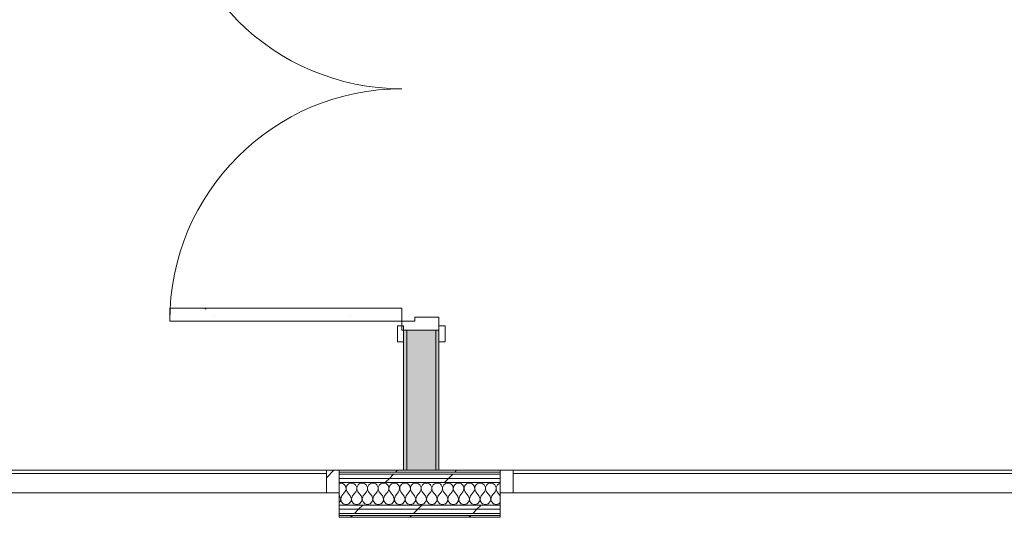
# Model space of a CAD drawing. Header units: millimetres. Extents: x -30280 to 22128, y -17757 to 4746.
# Tile 46 of 171: x -20065 to -17004, y 1555 to 3102. Entities that reach past the tile are written whole.
import ezdxf

# ---------------------------------------------------------------- set-up
doc = ezdxf.new("R2010")
doc.units = ezdxf.units.MM
doc.header["$MEASUREMENT"] = 0
doc.linetypes.add('Wipeout_Contour', pattern=[1000, 0, -1000])
for name, color, linetype in [('12_FAÇ_Façana', 7, 'Continuous'), ('Nuevo_08_E_Envans secs', 7, 'Continuous'), ('Puertas Archicad', 7, 'Continuous')]:
    doc.layers.add(name, color=color, linetype=linetype)
for name, color, linetype, lineweight, true_color in [('12_FAÇ_Façana_Pluma_Nº__102', 7, 'Continuous', 5, 0xcccccc), ('12_FAÇ_Façana_Pluma_Nº__176', 7, 'Continuous', 15, 0x93a0c6), ('Nuevo_08_E_Envans secs_Pluma_Nº__102', 7, 'Continuous', 5, 0xcccccc), ('Nuevo_08_E_Envans secs_Pluma_Nº__171', 171, 'Continuous', 13, 0xaaaaff), ('Nuevo_08_E_Envans secs_Pluma_Nº__177', 7, 'Continuous', 15, 0xf7e046), ('Nuevo_Ventanas Archicad_Pluma_Nº__103', 7, 'Continuous', 5, 0xa4a4a6), ('Puertas Archicad_Pluma_Nº__23', 7, 'Continuous', 5, 0xa4a4a6), ('Puertas Archicad_Pluma_Nº__3', 7, 'Continuous', 5, 0xa4a4a4)]:
    doc.layers.add(name, color=color, linetype=linetype, lineweight=lineweight, true_color=true_color)
for name, color, linetype, lineweight in [('12_FAÇ_Façana_Pluma_Nº__7', 7, 'Continuous', 5), ('Nuevo_08_E_Envans secs_Pluma_Nº__1', 7, 'Continuous', 5), ('Nuevo_Ventanas Archicad_Pluma_Nº__1', 7, 'Continuous', 5), ('Puertas Archicad_Pluma_Nº__7', 7, 'Continuous', 5)]:
    doc.layers.add(name, color=color, linetype=linetype, lineweight=lineweight)
pattern_1 = [(45, (0, 0), (-159.1, 159.1), []), (45, (-53.03, 53.03), (-159.1, 159.1), [])]
pattern_2 = [(0, (0, 0), (0, 779.4), [48.75, -401.25]), (0, (225, 389.7), (0, 779.4), [48.75, -401.25]), (60, (0, 0), (-675, 389.7), [48.75, -401.25]), (60, (450, 0), (-675, 389.7), [48.75, -401.25]), (120, (48.75, 0), (675, 389.7), [48.75, -401.25]), (120, (498.75, 0), (675, 389.7), [48.75, -401.25]), (0, (0, 75), (0, 150), [0, -150, 0, -225]), (45, (75, 75), (-106.066, 106.066), [0, -112.5, 0, -187.5])]
pattern_3 = [(45, (0, 0), (-183.8478, 183.8478), [195, -65]), (45, (7e-14, 183.85), (-183.8478, 183.8478), [195, -65])]

# ---------------------------------------------------------------- blocks, each defined once
blk = doc.blocks.new('Ventana Escaparate 27_7')
at = {"layer": 'Nuevo_Ventanas Archicad_Pluma_Nº__103', "linetype": 'Continuous', "lineweight": 5, "true_color": 0xa4a4a6}
h = blk.add_hatch(dxfattribs=at)
h.set_pattern_fill('Acero_0001', color=253, style=0, pattern_type=2)
h.set_pattern_definition(pattern_1)
h.paths.add_polyline_path([(-1026.5, 0), (-1026.5, -70), (-986.5, -70), (-986.5, 0)])
h = blk.add_hatch(dxfattribs=at)
h.set_pattern_fill('Acero_0001', color=253, style=0, pattern_type=2)
h.set_pattern_definition(pattern_1)
h.paths.add_polyline_path([(986.5, 0), (986.5, -70), (1026.5, -70), (1026.5, 0)])
at = {"layer": 'Nuevo_Ventanas Archicad_Pluma_Nº__1', "color": 7, "linetype": 'Continuous', "lineweight": 5}
for p, q in [((-1026.5, 0), (1026.5, 0)), ((-1026.5, 0), (1026.5, 0)), ((-1026.5, 0), (-1026.5, -70)), ((-986.5, 0), (-1026.5, 0)), ((-1026.5, -5), (-1026.5, 0)), ((-1026.5, -5), (-1026.5, 0)), ((-986.5, -70), (-986.5, 0)), ((986.5, 0), (986.5, -70)), ((1026.5, 0), (986.5, 0)), ((1026.5, -70), (1026.5, 0)), ((1026.5, -5), (1026.5, 0)), ((1026.5, -5), (1026.5, 0)), ((-1026.5, -65), (-1026.5, -5)), ((-1026.5, -65), (-1026.5, -5)), ((-986.5, -10), (986.5, -10)), ((1026.5, -65), (1026.5, -5)), ((1026.5, -65), (1026.5, -5)), ((-1026.5, -70), (-1026.5, -65)), ((-1026.5, -70), (-1026.5, -65)), ((-1026.5, -70), (1026.5, -70)), ((-1026.5, -70), (1026.5, -70)), ((-1026.5, -70), (-986.5, -70)), ((986.5, -70), (1026.5, -70)), ((1026.5, -70), (1026.5, -65)), ((1026.5, -70), (1026.5, -65))]:
    blk.add_line(p, q, dxfattribs=at)
blk = doc.blocks.new('Muro_136_1', base_point=(-19071.1, 1700.9))
at = {"layer": 'Nuevo_08_E_Envans secs_Pluma_Nº__1', "color": 7, "linetype": 'Continuous', "lineweight": 5}
for p, q in [((-19071.1, 1695.9), (-19071.1, 1700.9)), ((-19071.1, 1635.9), (-19071.1, 1695.9)), ((-19071.1, 1630.9), (-19071.1, 1635.9))]:
    blk.add_line(p, q, dxfattribs=at)
at = {"layer": 'Nuevo_Ventanas Archicad_Pluma_Nº__1', "color": 7, "linetype": 'Continuous', "lineweight": 5, "zscale": 1000}
blk.add_blockref('Ventana Escaparate 27_7', (-20097.6, 1700.9), dxfattribs=at)
blk = doc.blocks.new('Puerta Doble 27_2')
at = {"layer": 'Puertas Archicad', "linetype": 'Continuous', "lineweight": 0, "true_color": 0xffffff}
h = blk.add_hatch(dxfattribs=at)
h.set_pattern_fill('Hormigón_en_Masa_0001', style=0, pattern_type=2)
h.set_pattern_definition(pattern_2)
h.paths.add_polyline_path([(-722, 722), (-722, 0), (-682, 0), (-682, 722)])
h = blk.add_hatch(dxfattribs=at)
h.set_pattern_fill('Hormigón_en_Masa_0001', style=0, pattern_type=2)
h.set_pattern_definition(pattern_2)
h.paths.add_polyline_path([(722, 722), (682, 722), (682, 0), (722, 0)])
h = blk.add_hatch(dxfattribs=at)
h.set_pattern_fill('Hormigón_en_Masa_0001', style=0, pattern_type=2)
h.set_pattern_definition(pattern_2)
h.paths.add_polyline_path([(-737, 14), (-787, 14), (-787, -5), (-737, -5)])
h = blk.add_hatch(dxfattribs=at)
h.set_pattern_fill('Hormigón_en_Masa_0001', style=0, pattern_type=2)
h.set_pattern_definition(pattern_2)
h.paths.add_polyline_path([(737, -5), (787, -5), (787, 14), (737, 14)])
h = blk.add_hatch(dxfattribs=at)
h.set_pattern_fill('Hormigón_en_Masa_0001', style=0, pattern_type=2)
h.set_pattern_definition(pattern_2)
h.paths.add_polyline_path([(-737, -115), (-787, -115), (-787, -134), (-737, -134)])
h = blk.add_hatch(dxfattribs=at)
h.set_pattern_fill('Hormigón_en_Masa_0001', style=0, pattern_type=2)
h.set_pattern_definition(pattern_2)
h.paths.add_polyline_path([(737, -134), (787, -134), (787, -115), (737, -115)])
at = {"layer": 'Puertas Archicad_Pluma_Nº__23', "color": 253, "linetype": 'Continuous', "lineweight": 5, "true_color": 0xa4a4a6}
for p, q in [((-722, 0), (-750, 0)), ((-750, 0), (-750, -115)), ((-722, -40), (-722, 0)), ((750, 0), (722, 0)), ((722, 0), (722, -40)), ((750, -115), (750, 0)), ((-710, -40), (-722, -40)), ((-710, -115), (-710, -40)), ((722, -40), (710, -40)), ((710, -40), (710, -115)), ((-750, -115), (-710, -115)), ((710, -115), (750, -115))]:
    blk.add_line(p, q, dxfattribs=at)
at = {"layer": 'Puertas Archicad_Pluma_Nº__3', "color": 253, "linetype": 'Continuous', "lineweight": 5, "true_color": 0xa4a4a4}
for p, q in [((-722, 722), (-722, 0)), ((-682, 722), (-722, 722)), ((-682, 0), (-682, 722)), ((682, 0), (682, 722)), ((682, 722), (722, 722)), ((722, 722), (722, 0)), ((-737, 14), (-787, 14)), ((-787, 14), (-787, -5)), ((-737, -5), (-737, 14)), ((-722, 0), (-682, 0)), ((722, 0), (682, 0)), ((787, 14), (737, 14)), ((737, 14), (737, -5)), ((787, -5), (787, 14)), ((-787, -5), (-737, -5)), ((737, -5), (787, -5)), ((-737, -115), (-787, -115)), ((-787, -115), (-787, -134)), ((-737, -134), (-737, -115)), ((787, -115), (737, -115)), ((737, -115), (737, -134)), ((787, -134), (787, -115)), ((-787, -134), (-737, -134)), ((737, -134), (787, -134))]:
    blk.add_line(p, q, dxfattribs=at)
for centre, start, end in [((-722, 0), 0, 90), ((722, 0), 90, 180)]:
    blk.add_arc(centre, 722, start, end, dxfattribs=at)
at = {"layer": 'Puertas Archicad_Pluma_Nº__7', "color": 7, "linetype": 'Continuous', "lineweight": 5}
for p, q in [((-750, -5), (-787, -5)), ((-750, -5), (-787, -5)), ((-750, -15), (-750, -5)), ((-750, -15), (-750, -5)), ((-750, -105), (-750, -15)), ((-750, -105), (-750, -15)), ((750, -15), (750, -5)), ((750, -15), (750, -5)), ((750, -5), (787, -5)), ((750, -5), (787, -5)), ((750, -105), (750, -15)), ((750, -105), (750, -15)), ((-750, -115), (-787, -115)), ((-750, -115), (-787, -115)), ((-750, -115), (-750, -105)), ((-750, -115), (-750, -105)), ((750, -115), (750, -105)), ((750, -115), (750, -105)), ((750, -115), (787, -115)), ((750, -115), (787, -115))]:
    blk.add_line(p, q, dxfattribs=at)
blk = doc.blocks.new('Muro_153_1', base_point=(-18761.1, 1700.9))
at = {"layer": '12_FAÇ_Façana_Pluma_Nº__102', "linetype": 'Continuous', "lineweight": 0, "true_color": 0xe5e5e5}
for points in [[(-18861.1, 3863.5), (-18861.1, 3637), (-18771.1, 3637), (-18771.1, 3863.5)], [(-18771.1, 2137), (-18861.1, 2137), (-18861.1, 1700.9), (-18771.1, 1700.9)]]:
    blk.add_hatch(color=254, dxfattribs=at).paths.add_polyline_path(points)
at = {"layer": '12_FAÇ_Façana_Pluma_Nº__176', "linetype": 'Continuous', "lineweight": 0, "true_color": 0x495063}
for points in [[(-18871.1, 3863.5), (-18871.1, 3637), (-18861.1, 3637), (-18861.1, 3863.5)], [(-18771.1, 3863.5), (-18771.1, 3637), (-18761.1, 3637), (-18761.1, 3863.5)], [(-18871.1, 1700.9), (-18861.1, 1700.9), (-18861.1, 2137), (-18871.1, 2137)], [(-18771.1, 2137), (-18771.1, 1700.9), (-18761.1, 1700.9), (-18761.1, 2137)]]:
    blk.add_hatch(color=251, dxfattribs=at).paths.add_polyline_path(points)
at = {"layer": '12_FAÇ_Façana_Pluma_Nº__7', "color": 7, "linetype": 'Continuous', "lineweight": 5}
for p, q in [((-18861.1, 3863.5), (-18861.1, 3637)), ((-18771.1, 3637), (-18771.1, 3863.5)), ((-18871.1, 3637), (-18871.1, 3674)), ((-18761.1, 3637), (-18761.1, 3674)), ((-18861.1, 3637), (-18871.1, 3637)), ((-18771.1, 3637), (-18861.1, 3637)), ((-18761.1, 3637), (-18771.1, 3637)), ((-18871.1, 2137), (-18871.1, 2100)), ((-18861.1, 2137), (-18871.1, 2137)), ((-18861.1, 2137), (-18861.1, 1700.9)), ((-18771.1, 2137), (-18861.1, 2137)), ((-18771.1, 1700.9), (-18771.1, 2137)), ((-18761.1, 2137), (-18771.1, 2137)), ((-18761.1, 2137), (-18761.1, 2100))]:
    blk.add_line(p, q, dxfattribs=at)
at = {"layer": '12_FAÇ_Façana_Pluma_Nº__7', "color": 7, "linetype": 'Continuous', "lineweight": 5, "flags": 128}
for points in [[(-18871.1, 3863.5), (-18871.1, 3823.5)], [(-18761.1, 3823.5), (-18761.1, 3863.5)], [(-18871.1, 3803.5), (-18871.1, 3637)], [(-18761.1, 3637), (-18761.1, 3803.5)], [(-18871.1, 2137), (-18871.1, 1700.9)], [(-18761.1, 1700.9), (-18761.1, 2137)], [(-18871.1, 1700.9), (-18761.1, 1700.9)]]:
    blk.add_lwpolyline(points, dxfattribs=at)
at = {"layer": 'Puertas Archicad', "color": 253, "linetype": 'Continuous', "lineweight": 5, "true_color": 0xa4a4a6, "xscale": -1, "zscale": 1000, "rotation": 90}
blk.add_blockref('Puerta Doble 27_2', (-18876.1, 2887), dxfattribs=at)
blk = doc.blocks.new('*X589')
at = {"layer": 'Nuevo_08_E_Envans secs_Pluma_Nº__102', "color": 254, "linetype": 'Continuous', "lineweight": 5, "true_color": 0xcccccc}
for p, q in [((-19066.7, 1661.2), (-19071.1, 1660.6)), ((-19062.1, 1660.6), (-19066.7, 1661.2)), ((-19057.9, 1658.7), (-19062.1, 1660.6)), ((-19054.4, 1655.8), (-19057.9, 1658.7)), ((-19051.8, 1652), (-19054.4, 1655.8)), ((-19045.6, 1655.8), (-19048.2, 1652)), ((-19042.1, 1658.7), (-19045.6, 1655.8)), ((-19037.9, 1660.6), (-19042.1, 1658.7)), ((-19033.3, 1661.2), (-19037.9, 1660.6)), ((-19028.8, 1660.6), (-19033.3, 1661.2)), ((-19024.6, 1658.7), (-19028.8, 1660.6)), ((-19021, 1655.8), (-19024.6, 1658.7)), ((-19018.4, 1652), (-19021, 1655.8)), ((-19012.3, 1655.8), (-19014.9, 1652)), ((-19008.8, 1658.7), (-19012.3, 1655.8)), ((-19004.6, 1660.6), (-19008.8, 1658.7)), ((-19000, 1661.2), (-19004.6, 1660.6)), ((-18995.4, 1660.6), (-19000, 1661.2)), ((-18991.2, 1658.7), (-18995.4, 1660.6)), ((-18987.7, 1655.8), (-18991.2, 1658.7)), ((-18985.1, 1652), (-18987.7, 1655.8)), ((-18979, 1655.8), (-18981.6, 1652)), ((-18975.4, 1658.7), (-18979, 1655.8)), ((-18971.2, 1660.6), (-18975.4, 1658.7)), ((-18966.7, 1661.2), (-18971.2, 1660.6)), ((-18962.1, 1660.6), (-18966.7, 1661.2)), ((-18957.9, 1658.7), (-18962.1, 1660.6)), ((-18954.4, 1655.8), (-18957.9, 1658.7)), ((-18951.8, 1652), (-18954.4, 1655.8)), ((-18945.6, 1655.8), (-18948.2, 1652)), ((-18942.1, 1658.7), (-18945.6, 1655.8)), ((-18937.9, 1660.6), (-18942.1, 1658.7)), ((-18933.3, 1661.2), (-18937.9, 1660.6)), ((-18928.8, 1660.6), (-18933.3, 1661.2)), ((-18924.6, 1658.7), (-18928.8, 1660.6)), ((-18921, 1655.8), (-18924.6, 1658.7)), ((-18918.4, 1652), (-18921, 1655.8)), ((-18912.3, 1655.8), (-18914.9, 1652)), ((-18908.8, 1658.7), (-18912.3, 1655.8)), ((-18904.6, 1660.6), (-18908.8, 1658.7)), ((-18900, 1661.2), (-18904.6, 1660.6)), ((-18895.4, 1660.6), (-18900, 1661.2)), ((-18891.2, 1658.7), (-18895.4, 1660.6)), ((-18887.7, 1655.8), (-18891.2, 1658.7)), ((-18885.1, 1652), (-18887.7, 1655.8)), ((-18879, 1655.8), (-18881.6, 1652)), ((-18875.4, 1658.7), (-18879, 1655.8)), ((-18871.2, 1660.6), (-18875.4, 1658.7)), ((-18866.7, 1661.2), (-18871.2, 1660.6)), ((-18862.1, 1660.6), (-18866.7, 1661.2)), ((-18857.9, 1658.7), (-18862.1, 1660.6)), ((-18854.4, 1655.8), (-18857.9, 1658.7)), ((-18851.8, 1652), (-18854.4, 1655.8)), ((-18845.6, 1655.8), (-18848.2, 1652)), ((-18842.1, 1658.7), (-18845.6, 1655.8)), ((-18837.9, 1660.6), (-18842.1, 1658.7)), ((-18833.3, 1661.2), (-18837.9, 1660.6)), ((-18828.8, 1660.6), (-18833.3, 1661.2)), ((-18824.6, 1658.7), (-18828.8, 1660.6)), ((-18821, 1655.8), (-18824.6, 1658.7)), ((-18818.4, 1652), (-18821, 1655.8)), ((-18812.3, 1655.8), (-18814.9, 1652)), ((-18808.8, 1658.7), (-18812.3, 1655.8)), ((-18804.6, 1660.6), (-18808.8, 1658.7)), ((-18800, 1661.2), (-18804.6, 1660.6)), ((-18795.4, 1660.6), (-18800, 1661.2)), ((-18791.2, 1658.7), (-18795.4, 1660.6)), ((-18787.7, 1655.8), (-18791.2, 1658.7)), ((-18785.1, 1652), (-18787.7, 1655.8)), ((-18779, 1655.8), (-18781.6, 1652)), ((-18775.4, 1658.7), (-18779, 1655.8)), ((-18771.2, 1660.6), (-18775.4, 1658.7)), ((-18766.7, 1661.2), (-18771.2, 1660.6)), ((-18762.1, 1660.6), (-18766.7, 1661.2)), ((-18757.9, 1658.7), (-18762.1, 1660.6)), ((-18754.4, 1655.8), (-18757.9, 1658.7)), ((-18751.8, 1652), (-18754.4, 1655.8)), ((-18745.6, 1655.8), (-18748.2, 1652)), ((-18742.1, 1658.7), (-18745.6, 1655.8)), ((-18737.9, 1660.6), (-18742.1, 1658.7)), ((-18733.3, 1661.2), (-18737.9, 1660.6)), ((-18728.8, 1660.6), (-18733.3, 1661.2)), ((-18724.6, 1658.7), (-18728.8, 1660.6)), ((-18721, 1655.8), (-18724.6, 1658.7)), ((-18718.4, 1652), (-18721, 1655.8)), ((-18712.3, 1655.8), (-18714.9, 1652)), ((-18708.8, 1658.7), (-18712.3, 1655.8)), ((-18704.6, 1660.6), (-18708.8, 1658.7)), ((-18700, 1661.2), (-18704.6, 1660.6)), ((-18695.4, 1660.6), (-18700, 1661.2)), ((-18691.2, 1658.7), (-18695.4, 1660.6)), ((-18687.7, 1655.8), (-18691.2, 1658.7)), ((-18685.1, 1652), (-18687.7, 1655.8)), ((-18679, 1655.8), (-18681.6, 1652)), ((-18675.4, 1658.7), (-18679, 1655.8)), ((-18671.2, 1660.6), (-18675.4, 1658.7)), ((-18666.7, 1661.2), (-18671.2, 1660.6)), ((-18662.1, 1660.6), (-18666.7, 1661.2)), ((-18657.9, 1658.7), (-18662.1, 1660.6)), ((-18654.4, 1655.8), (-18657.9, 1658.7)), ((-18651.8, 1652), (-18654.4, 1655.8)), ((-18645.6, 1655.8), (-18648.2, 1652)), ((-18642.1, 1658.7), (-18645.6, 1655.8)), ((-18637.9, 1660.6), (-18642.1, 1658.7)), ((-18633.3, 1661.2), (-18637.9, 1660.6)), ((-18628.8, 1660.6), (-18633.3, 1661.2)), ((-18624.6, 1658.7), (-18628.8, 1660.6)), ((-18621, 1655.8), (-18624.6, 1658.7)), ((-18618.4, 1652), (-18621, 1655.8)), ((-18612.3, 1655.8), (-18614.9, 1652)), ((-18608.8, 1658.7), (-18612.3, 1655.8)), ((-18604.6, 1660.6), (-18608.8, 1658.7)), ((-18600, 1661.2), (-18604.6, 1660.6)), ((-18595.4, 1660.6), (-18600, 1661.2)), ((-18591.2, 1658.7), (-18595.4, 1660.6)), ((-18587.7, 1655.8), (-18591.2, 1658.7)), ((-18585.1, 1652), (-18587.7, 1655.8)), ((-18579, 1655.8), (-18581.6, 1652)), ((-18575.4, 1658.7), (-18579, 1655.8)), ((-18571.2, 1660.6), (-18575.4, 1658.7)), ((-18570.7, 1660.6), (-18571.2, 1660.6)), ((-19070, 1621.2), (-19071.1, 1622.7)), ((-19063.3, 1621.2), (-19053.3, 1634.5)), ((-19053.3, 1634.5), (-19051.1, 1638.5)), ((-19050.3, 1647.6), (-19051.8, 1652)), ((-19051.1, 1638.5), (-19050.1, 1643)), ((-19050.1, 1643), (-19050.3, 1647.6)), ((-19049.7, 1647.6), (-19049.9, 1643)), ((-19049.9, 1643), (-19048.9, 1638.5)), ((-19048.2, 1652), (-19049.7, 1647.6)), ((-19048.9, 1638.5), (-19046.7, 1634.5)), ((-19036.7, 1621.2), (-19046.7, 1634.5)), ((-19030, 1621.2), (-19020, 1634.5)), ((-19020, 1634.5), (-19017.8, 1638.5)), ((-19017, 1647.6), (-19018.4, 1652)), ((-19017.8, 1638.5), (-19016.7, 1643)), ((-19016.7, 1643), (-19017, 1647.6)), ((-19016.4, 1647.6), (-19016.6, 1643)), ((-19016.6, 1643), (-19015.6, 1638.5)), ((-19014.9, 1652), (-19016.4, 1647.6)), ((-19015.6, 1638.5), (-19013.3, 1634.5)), ((-19003.3, 1621.2), (-19013.3, 1634.5)), ((-18996.7, 1621.2), (-18986.7, 1634.5)), ((-18986.7, 1634.5), (-18984.4, 1638.5)), ((-18983.6, 1647.6), (-18985.1, 1652)), ((-18984.4, 1638.5), (-18983.4, 1643)), ((-18983.4, 1643), (-18983.6, 1647.6)), ((-18983, 1647.6), (-18983.3, 1643)), ((-18983.3, 1643), (-18982.2, 1638.5)), ((-18981.6, 1652), (-18983, 1647.6)), ((-18982.2, 1638.5), (-18980, 1634.5)), ((-18970, 1621.2), (-18980, 1634.5)), ((-18963.3, 1621.2), (-18953.3, 1634.5)), ((-18953.3, 1634.5), (-18951.1, 1638.5)), ((-18950.3, 1647.6), (-18951.8, 1652)), ((-18951.1, 1638.5), (-18950.1, 1643)), ((-18950.1, 1643), (-18950.3, 1647.6)), ((-18949.7, 1647.6), (-18949.9, 1643)), ((-18949.9, 1643), (-18948.9, 1638.5)), ((-18948.2, 1652), (-18949.7, 1647.6)), ((-18948.9, 1638.5), (-18946.7, 1634.5)), ((-18936.7, 1621.2), (-18946.7, 1634.5)), ((-18930, 1621.2), (-18920, 1634.5)), ((-18920, 1634.5), (-18917.8, 1638.5)), ((-18917, 1647.6), (-18918.4, 1652)), ((-18917.8, 1638.5), (-18916.7, 1643)), ((-18916.7, 1643), (-18917, 1647.6)), ((-18916.4, 1647.6), (-18916.6, 1643)), ((-18916.6, 1643), (-18915.6, 1638.5)), ((-18914.9, 1652), (-18916.4, 1647.6)), ((-18915.6, 1638.5), (-18913.3, 1634.5)), ((-18903.3, 1621.2), (-18913.3, 1634.5)), ((-18896.7, 1621.2), (-18886.7, 1634.5)), ((-18886.7, 1634.5), (-18884.4, 1638.5)), ((-18883.6, 1647.6), (-18885.1, 1652)), ((-18884.4, 1638.5), (-18883.4, 1643)), ((-18883.4, 1643), (-18883.6, 1647.6)), ((-18883, 1647.6), (-18883.3, 1643)), ((-18883.3, 1643), (-18882.2, 1638.5)), ((-18881.6, 1652), (-18883, 1647.6)), ((-18882.2, 1638.5), (-18880, 1634.5)), ((-18870, 1621.2), (-18880, 1634.5)), ((-18863.3, 1621.2), (-18853.3, 1634.5)), ((-18853.3, 1634.5), (-18851.1, 1638.5)), ((-18850.3, 1647.6), (-18851.8, 1652)), ((-18851.1, 1638.5), (-18850.1, 1643)), ((-18850.1, 1643), (-18850.3, 1647.6)), ((-18849.7, 1647.6), (-18849.9, 1643)), ((-18849.9, 1643), (-18848.9, 1638.5)), ((-18848.2, 1652), (-18849.7, 1647.6)), ((-18848.9, 1638.5), (-18846.7, 1634.5)), ((-18836.7, 1621.2), (-18846.7, 1634.5)), ((-18830, 1621.2), (-18820, 1634.5)), ((-18820, 1634.5), (-18817.8, 1638.5)), ((-18817, 1647.6), (-18818.4, 1652)), ((-18817.8, 1638.5), (-18816.7, 1643)), ((-18816.7, 1643), (-18817, 1647.6)), ((-18816.4, 1647.6), (-18816.6, 1643)), ((-18816.6, 1643), (-18815.6, 1638.5)), ((-18814.9, 1652), (-18816.4, 1647.6)), ((-18815.6, 1638.5), (-18813.3, 1634.5)), ((-18803.3, 1621.2), (-18813.3, 1634.5)), ((-18796.7, 1621.2), (-18786.7, 1634.5)), ((-18786.7, 1634.5), (-18784.4, 1638.5)), ((-18783.6, 1647.6), (-18785.1, 1652)), ((-18784.4, 1638.5), (-18783.4, 1643)), ((-18783.4, 1643), (-18783.6, 1647.6)), ((-18783, 1647.6), (-18783.3, 1643)), ((-18783.3, 1643), (-18782.2, 1638.5)), ((-18781.6, 1652), (-18783, 1647.6)), ((-18782.2, 1638.5), (-18780, 1634.5)), ((-18770, 1621.2), (-18780, 1634.5)), ((-18763.3, 1621.2), (-18753.3, 1634.5)), ((-18753.3, 1634.5), (-18751.1, 1638.5)), ((-18750.3, 1647.6), (-18751.8, 1652)), ((-18751.1, 1638.5), (-18750.1, 1643)), ((-18750.1, 1643), (-18750.3, 1647.6)), ((-18749.7, 1647.6), (-18749.9, 1643)), ((-18749.9, 1643), (-18748.9, 1638.5)), ((-18748.2, 1652), (-18749.7, 1647.6)), ((-18748.9, 1638.5), (-18746.7, 1634.5)), ((-18736.7, 1621.2), (-18746.7, 1634.5)), ((-18730, 1621.2), (-18720, 1634.5)), ((-18720, 1634.5), (-18717.8, 1638.5)), ((-18717, 1647.6), (-18718.4, 1652)), ((-18717.8, 1638.5), (-18716.7, 1643)), ((-18716.7, 1643), (-18717, 1647.6)), ((-18716.4, 1647.6), (-18716.6, 1643)), ((-18716.6, 1643), (-18715.6, 1638.5)), ((-18714.9, 1652), (-18716.4, 1647.6)), ((-18715.6, 1638.5), (-18713.3, 1634.5)), ((-18703.3, 1621.2), (-18713.3, 1634.5)), ((-18696.7, 1621.2), (-18686.7, 1634.5)), ((-18686.7, 1634.5), (-18684.4, 1638.5)), ((-18683.6, 1647.6), (-18685.1, 1652)), ((-18684.4, 1638.5), (-18683.4, 1643)), ((-18683.4, 1643), (-18683.6, 1647.6)), ((-18683, 1647.6), (-18683.3, 1643)), ((-18683.3, 1643), (-18682.2, 1638.5)), ((-18681.6, 1652), (-18683, 1647.6)), ((-18682.2, 1638.5), (-18680, 1634.5)), ((-18670, 1621.2), (-18680, 1634.5)), ((-18663.3, 1621.2), (-18653.3, 1634.5)), ((-18653.3, 1634.5), (-18651.1, 1638.5)), ((-18650.3, 1647.6), (-18651.8, 1652)), ((-18651.1, 1638.5), (-18650.1, 1643)), ((-18650.1, 1643), (-18650.3, 1647.6)), ((-18649.7, 1647.6), (-18649.9, 1643)), ((-18649.9, 1643), (-18648.9, 1638.5)), ((-18648.2, 1652), (-18649.7, 1647.6)), ((-18648.9, 1638.5), (-18646.7, 1634.5)), ((-18636.7, 1621.2), (-18646.7, 1634.5)), ((-18630, 1621.2), (-18620, 1634.5)), ((-18620, 1634.5), (-18617.8, 1638.5)), ((-18617, 1647.6), (-18618.4, 1652)), ((-18617.8, 1638.5), (-18616.7, 1643)), ((-18616.7, 1643), (-18617, 1647.6)), ((-18616.4, 1647.6), (-18616.6, 1643)), ((-18616.6, 1643), (-18615.6, 1638.5)), ((-18614.9, 1652), (-18616.4, 1647.6)), ((-18615.6, 1638.5), (-18613.3, 1634.5)), ((-18603.3, 1621.2), (-18613.3, 1634.5)), ((-18596.7, 1621.2), (-18586.7, 1634.5)), ((-18586.7, 1634.5), (-18584.4, 1638.5)), ((-18583.6, 1647.6), (-18585.1, 1652)), ((-18584.4, 1638.5), (-18583.4, 1643)), ((-18583.4, 1643), (-18583.6, 1647.6)), ((-18583, 1647.6), (-18583.3, 1643)), ((-18583.3, 1643), (-18582.2, 1638.5)), ((-18581.6, 1652), (-18583, 1647.6)), ((-18582.2, 1638.5), (-18580, 1634.5)), ((-18570.7, 1622.1), (-18580, 1634.5)), ((-19071.1, 1600.8), (-19068.4, 1603.7)), ((-19066.7, 1612.7), (-19070, 1621.2)), ((-19068.4, 1603.7), (-19066.7, 1612.7)), ((-19063.3, 1621.2), (-19066.6, 1612.7)), ((-19066.6, 1612.7), (-19064.9, 1603.7)), ((-19064.9, 1603.7), (-19058.8, 1597)), ((-19058.8, 1597), (-19050, 1594.5)), ((-19050, 1594.5), (-19041.2, 1597)), ((-19041.2, 1597), (-19035.1, 1603.7)), ((-19033.4, 1612.7), (-19036.7, 1621.2)), ((-19035.1, 1603.7), (-19033.4, 1612.7)), ((-19030, 1621.2), (-19033.3, 1612.7)), ((-19033.3, 1612.7), (-19031.6, 1603.7)), ((-19031.6, 1603.7), (-19025.4, 1597)), ((-19025.4, 1597), (-19016.7, 1594.5)), ((-19016.7, 1594.5), (-19007.9, 1597)), ((-19007.9, 1597), (-19001.8, 1603.7)), ((-19000.1, 1612.7), (-19003.3, 1621.2)), ((-19001.8, 1603.7), (-19000.1, 1612.7)), ((-18996.7, 1621.2), (-18999.9, 1612.7)), ((-18999.9, 1612.7), (-18998.2, 1603.7)), ((-18998.2, 1603.7), (-18992.1, 1597)), ((-18992.1, 1597), (-18983.3, 1594.5)), ((-18983.3, 1594.5), (-18974.6, 1597)), ((-18974.6, 1597), (-18968.4, 1603.7)), ((-18966.7, 1612.7), (-18970, 1621.2)), ((-18968.4, 1603.7), (-18966.7, 1612.7)), ((-18963.3, 1621.2), (-18966.6, 1612.7)), ((-18966.6, 1612.7), (-18964.9, 1603.7)), ((-18964.9, 1603.7), (-18958.8, 1597)), ((-18958.8, 1597), (-18950, 1594.5)), ((-18950, 1594.5), (-18941.2, 1597)), ((-18941.2, 1597), (-18935.1, 1603.7)), ((-18933.4, 1612.7), (-18936.7, 1621.2)), ((-18935.1, 1603.7), (-18933.4, 1612.7)), ((-18930, 1621.2), (-18933.3, 1612.7)), ((-18933.3, 1612.7), (-18931.6, 1603.7)), ((-18931.6, 1603.7), (-18925.4, 1597)), ((-18925.4, 1597), (-18916.7, 1594.5)), ((-18916.7, 1594.5), (-18907.9, 1597)), ((-18907.9, 1597), (-18901.8, 1603.7)), ((-18900.1, 1612.7), (-18903.3, 1621.2)), ((-18901.8, 1603.7), (-18900.1, 1612.7)), ((-18896.7, 1621.2), (-18899.9, 1612.7)), ((-18899.9, 1612.7), (-18898.2, 1603.7)), ((-18898.2, 1603.7), (-18892.1, 1597)), ((-18892.1, 1597), (-18883.3, 1594.5)), ((-18883.3, 1594.5), (-18874.6, 1597)), ((-18874.6, 1597), (-18868.4, 1603.7)), ((-18866.7, 1612.7), (-18870, 1621.2)), ((-18868.4, 1603.7), (-18866.7, 1612.7)), ((-18863.3, 1621.2), (-18866.6, 1612.7)), ((-18866.6, 1612.7), (-18864.9, 1603.7)), ((-18864.9, 1603.7), (-18858.8, 1597)), ((-18858.8, 1597), (-18850, 1594.5)), ((-18850, 1594.5), (-18841.2, 1597)), ((-18841.2, 1597), (-18835.1, 1603.7)), ((-18833.4, 1612.7), (-18836.7, 1621.2)), ((-18835.1, 1603.7), (-18833.4, 1612.7)), ((-18830, 1621.2), (-18833.3, 1612.7)), ((-18833.3, 1612.7), (-18831.6, 1603.7)), ((-18831.6, 1603.7), (-18825.4, 1597)), ((-18825.4, 1597), (-18816.7, 1594.5)), ((-18816.7, 1594.5), (-18807.9, 1597)), ((-18807.9, 1597), (-18801.8, 1603.7)), ((-18800.1, 1612.7), (-18803.3, 1621.2)), ((-18801.8, 1603.7), (-18800.1, 1612.7)), ((-18796.7, 1621.2), (-18799.9, 1612.7)), ((-18799.9, 1612.7), (-18798.2, 1603.7)), ((-18798.2, 1603.7), (-18792.1, 1597)), ((-18792.1, 1597), (-18783.3, 1594.5)), ((-18783.3, 1594.5), (-18774.6, 1597)), ((-18774.6, 1597), (-18768.4, 1603.7)), ((-18766.7, 1612.7), (-18770, 1621.2)), ((-18768.4, 1603.7), (-18766.7, 1612.7)), ((-18763.3, 1621.2), (-18766.6, 1612.7)), ((-18766.6, 1612.7), (-18764.9, 1603.7)), ((-18764.9, 1603.7), (-18758.8, 1597)), ((-18758.8, 1597), (-18750, 1594.5)), ((-18750, 1594.5), (-18741.2, 1597)), ((-18741.2, 1597), (-18735.1, 1603.7)), ((-18733.4, 1612.7), (-18736.7, 1621.2)), ((-18735.1, 1603.7), (-18733.4, 1612.7)), ((-18730, 1621.2), (-18733.3, 1612.7)), ((-18733.3, 1612.7), (-18731.6, 1603.7)), ((-18731.6, 1603.7), (-18725.4, 1597)), ((-18725.4, 1597), (-18716.7, 1594.5)), ((-18716.7, 1594.5), (-18707.9, 1597)), ((-18707.9, 1597), (-18701.8, 1603.7)), ((-18700.1, 1612.7), (-18703.3, 1621.2)), ((-18701.8, 1603.7), (-18700.1, 1612.7)), ((-18696.7, 1621.2), (-18699.9, 1612.7)), ((-18699.9, 1612.7), (-18698.2, 1603.7)), ((-18698.2, 1603.7), (-18692.1, 1597)), ((-18692.1, 1597), (-18683.3, 1594.5)), ((-18683.3, 1594.5), (-18674.6, 1597)), ((-18674.6, 1597), (-18668.4, 1603.7)), ((-18666.7, 1612.7), (-18670, 1621.2)), ((-18668.4, 1603.7), (-18666.7, 1612.7)), ((-18663.3, 1621.2), (-18666.6, 1612.7)), ((-18666.6, 1612.7), (-18664.9, 1603.7)), ((-18664.9, 1603.7), (-18658.8, 1597)), ((-18658.8, 1597), (-18650, 1594.5)), ((-18650, 1594.5), (-18641.2, 1597)), ((-18641.2, 1597), (-18635.1, 1603.7)), ((-18633.4, 1612.7), (-18636.7, 1621.2)), ((-18635.1, 1603.7), (-18633.4, 1612.7)), ((-18630, 1621.2), (-18633.3, 1612.7)), ((-18633.3, 1612.7), (-18631.6, 1603.7)), ((-18631.6, 1603.7), (-18625.4, 1597)), ((-18625.4, 1597), (-18616.7, 1594.5)), ((-18616.7, 1594.5), (-18607.9, 1597)), ((-18607.9, 1597), (-18601.8, 1603.7)), ((-18600.1, 1612.7), (-18603.3, 1621.2)), ((-18601.8, 1603.7), (-18600.1, 1612.7)), ((-18596.7, 1621.2), (-18599.9, 1612.7)), ((-18599.9, 1612.7), (-18598.2, 1603.7)), ((-18598.2, 1603.7), (-18592.1, 1597)), ((-18592.1, 1597), (-18583.3, 1594.5)), ((-18583.3, 1594.5), (-18574.6, 1597)), ((-18574.6, 1597), (-18570.7, 1601.3))]:
    blk.add_line(p, q, dxfattribs=at)
blk = doc.blocks.new('Muro_154_1', base_point=(-18570.7, 1554.9))
at = {"color": 254, "linetype": 'Wipeout_Contour', "lineweight": 0, "ltscale": 75541.075428}
blk.add_wipeout([(-19071.1, 1554.9), (-18570.7, 1554.9), (-18570.7, 1560.9), (-19071.1, 1560.9)], dxfattribs=at).dxf.layer = 'Nuevo_08_E_Envans secs'
at = {"layer": 'Nuevo_08_E_Envans secs_Pluma_Nº__171', "linetype": 'Continuous', "lineweight": 13, "true_color": 0xaaaaff}
h = blk.add_hatch(dxfattribs=at)
h.set_pattern_fill('Panellat_HPL_0001', color=161, style=0, pattern_type=2)
h.set_pattern_definition(pattern_3)
h.paths.add_polyline_path([(-19071.1, 1554.9), (-18570.7, 1554.9), (-18570.7, 1560.9), (-19071.1, 1560.9)])
at = {"color": 254, "linetype": 'Wipeout_Contour', "lineweight": 0, "ltscale": 75546.219546}
blk.add_wipeout([(-19071.1, 1566.9), (-18570.7, 1566.9), (-18570.7, 1579.9), (-19071.1, 1579.9)], dxfattribs=at).dxf.layer = 'Nuevo_08_E_Envans secs'
at = {"layer": 'Nuevo_08_E_Envans secs_Pluma_Nº__177', "linetype": 'Continuous', "lineweight": 15, "true_color": 0xf7e046}
h = blk.add_hatch(dxfattribs=at)
h.set_pattern_fill('Panellat_HPL_0001', color=53, style=0, pattern_type=2)
h.set_pattern_definition(pattern_3)
h.paths.add_polyline_path([(-19071.1, 1566.9), (-18570.7, 1566.9), (-18570.7, 1579.9), (-19071.1, 1579.9)])
at = {"layer": 'Nuevo_08_E_Envans secs_Pluma_Nº__1', "color": 7, "linetype": 'Continuous', "lineweight": 5}
blk.add_line((-19071.1, 1560.9), (-18570.7, 1560.9), dxfattribs=at)
at = {"layer": 'Nuevo_08_E_Envans secs_Pluma_Nº__1', "color": 7, "linetype": 'Continuous', "lineweight": 5, "flags": 128}
for points in [[(-19071.1, 1554.9), (-19071.1, 1560.9)], [(-19071.1, 1554.9), (-18570.7, 1554.9)], [(-18570.7, 1554.9), (-18570.7, 1560.9)]]:
    blk.add_lwpolyline(points, dxfattribs=at)
at = {"color": 254, "linetype": 'Wipeout_Contour', "lineweight": 0, "ltscale": 75550.569977}
blk.add_wipeout([(-19071.1, 1579.9), (-18570.7, 1579.9), (-18570.7, 1592.9), (-19071.1, 1592.9)], dxfattribs=at).dxf.layer = 'Nuevo_08_E_Envans secs'
at = {"layer": 'Nuevo_08_E_Envans secs_Pluma_Nº__177', "linetype": 'Continuous', "lineweight": 15, "true_color": 0xf7e046}
h = blk.add_hatch(dxfattribs=at)
h.set_pattern_fill('Panellat_HPL_0001', color=53, style=0, pattern_type=2)
h.set_pattern_definition(pattern_3)
h.paths.add_polyline_path([(-19071.1, 1579.9), (-18570.7, 1579.9), (-18570.7, 1592.9), (-19071.1, 1592.9)])
at = {"layer": 'Nuevo_08_E_Envans secs_Pluma_Nº__1', "color": 7, "linetype": 'Continuous', "lineweight": 5}
for p, q in [((-19071.1, 1592.9), (-18570.7, 1592.9)), ((-19071.1, 1579.9), (-18570.7, 1579.9)), ((-19071.1, 1566.9), (-18570.7, 1566.9))]:
    blk.add_line(p, q, dxfattribs=at)
at = {"layer": 'Nuevo_08_E_Envans secs_Pluma_Nº__1', "color": 7, "linetype": 'Continuous', "lineweight": 5, "flags": 128}
for points in [[(-19071.1, 1579.9), (-19071.1, 1592.9)], [(-18570.7, 1579.9), (-18570.7, 1592.9)], [(-19071.1, 1566.9), (-19071.1, 1579.9)], [(-19071.1, 1560.9), (-19071.1, 1566.9)], [(-18570.7, 1566.9), (-18570.7, 1579.9)], [(-18570.7, 1560.9), (-18570.7, 1566.9)]]:
    blk.add_lwpolyline(points, dxfattribs=at)
at = {"layer": 'Nuevo_08_E_Envans secs', "color": 7, "lineweight": 20}
blk.add_blockref('*X589', (0, 0), dxfattribs=at)
at = {"color": 254, "linetype": 'Wipeout_Contour', "lineweight": 0, "ltscale": 75579.183455}
blk.add_wipeout([(-19071.1, 1662.9), (-18570.7, 1662.9), (-18570.7, 1675.9), (-19071.1, 1675.9)], dxfattribs=at).dxf.layer = 'Nuevo_08_E_Envans secs'
at = {"layer": 'Nuevo_08_E_Envans secs_Pluma_Nº__177', "linetype": 'Continuous', "lineweight": 15, "true_color": 0xf7e046}
h = blk.add_hatch(dxfattribs=at)
h.set_pattern_fill('Panellat_HPL_0001', color=53, style=0, pattern_type=2)
h.set_pattern_definition(pattern_3)
h.paths.add_polyline_path([(-19071.1, 1662.9), (-18570.7, 1662.9), (-18570.7, 1675.9), (-19071.1, 1675.9)])
at = {"color": 254, "linetype": 'Wipeout_Contour', "lineweight": 0, "ltscale": 75583.796217}
blk.add_wipeout([(-19071.1, 1675.9), (-18570.7, 1675.9), (-18570.7, 1688.9), (-19071.1, 1688.9)], dxfattribs=at).dxf.layer = 'Nuevo_08_E_Envans secs'
at = {"layer": 'Nuevo_08_E_Envans secs_Pluma_Nº__177', "linetype": 'Continuous', "lineweight": 15, "true_color": 0xf7e046}
h = blk.add_hatch(dxfattribs=at)
h.set_pattern_fill('Panellat_HPL_0001', color=53, style=0, pattern_type=2)
h.set_pattern_definition(pattern_3)
h.paths.add_polyline_path([(-19071.1, 1675.9), (-18570.7, 1675.9), (-18570.7, 1688.9), (-19071.1, 1688.9)])
at = {"layer": 'Nuevo_08_E_Envans secs_Pluma_Nº__1', "color": 7, "linetype": 'Continuous', "lineweight": 5}
for p, q in [((-19071.1, 1675.9), (-18570.7, 1675.9)), ((-19071.1, 1662.9), (-18570.7, 1662.9))]:
    blk.add_line(p, q, dxfattribs=at)
at = {"layer": 'Nuevo_08_E_Envans secs_Pluma_Nº__1', "color": 7, "linetype": 'Continuous', "lineweight": 5, "flags": 128}
for points in [[(-19071.1, 1662.9), (-19071.1, 1675.9)], [(-19071.1, 1592.9), (-19071.1, 1662.9)], [(-18570.7, 1662.9), (-18570.7, 1675.9)], [(-18570.7, 1592.9), (-18570.7, 1662.9)]]:
    blk.add_lwpolyline(points, dxfattribs=at)
at = {"color": 254, "linetype": 'Wipeout_Contour', "lineweight": 0, "ltscale": 75589.338917}
blk.add_wipeout([(-19071.1, 1694.9), (-18570.7, 1694.9), (-18570.7, 1700.9), (-19071.1, 1700.9)], dxfattribs=at).dxf.layer = 'Nuevo_08_E_Envans secs'
at = {"layer": 'Nuevo_08_E_Envans secs_Pluma_Nº__171', "linetype": 'Continuous', "lineweight": 13, "true_color": 0xaaaaff}
h = blk.add_hatch(dxfattribs=at)
h.set_pattern_fill('Panellat_HPL_0001', color=161, style=0, pattern_type=2)
h.set_pattern_definition(pattern_3)
h.paths.add_polyline_path([(-19071.1, 1694.9), (-18570.7, 1694.9), (-18570.7, 1700.9), (-19071.1, 1700.9)])
at = {"layer": 'Nuevo_08_E_Envans secs_Pluma_Nº__1', "color": 7, "linetype": 'Continuous', "lineweight": 5}
for p, q in [((-19071.1, 1694.9), (-18570.7, 1694.9)), ((-19071.1, 1688.9), (-18570.7, 1688.9))]:
    blk.add_line(p, q, dxfattribs=at)
at = {"layer": 'Nuevo_08_E_Envans secs_Pluma_Nº__1', "color": 7, "linetype": 'Continuous', "lineweight": 5, "flags": 128}
for points in [[(-18570.7, 1700.9), (-19071.1, 1700.9)], [(-19071.1, 1694.9), (-19071.1, 1700.9)], [(-19071.1, 1688.9), (-19071.1, 1694.9)], [(-19071.1, 1675.9), (-19071.1, 1688.9)], [(-18570.7, 1694.9), (-18570.7, 1700.9)], [(-18570.7, 1688.9), (-18570.7, 1694.9)], [(-18570.7, 1675.9), (-18570.7, 1688.9)]]:
    blk.add_lwpolyline(points, dxfattribs=at)
blk = doc.blocks.new('Ventana Escaparate 27_11')
at = {"layer": 'Nuevo_Ventanas Archicad_Pluma_Nº__103', "linetype": 'Continuous', "lineweight": 5, "true_color": 0xa4a4a6}
h = blk.add_hatch(dxfattribs=at)
h.set_pattern_fill('Acero_0001', color=253, style=0, pattern_type=2)
h.set_pattern_definition(pattern_1)
h.paths.add_polyline_path([(-820.3, 0), (-820.3, -70), (-780.3, -70), (-780.3, 0)])
h = blk.add_hatch(dxfattribs=at)
h.set_pattern_fill('Acero_0001', color=253, style=0, pattern_type=2)
h.set_pattern_definition(pattern_1)
h.paths.add_polyline_path([(780.3, 0), (780.3, -70), (820.3, -70), (820.3, 0)])
at = {"layer": 'Nuevo_Ventanas Archicad_Pluma_Nº__1', "color": 7, "linetype": 'Continuous', "lineweight": 5}
for p, q in [((-820.3, 0), (820.3, 0)), ((-820.3, 0), (820.3, 0)), ((-820.3, 0), (-820.3, -70)), ((-780.3, 0), (-820.3, 0)), ((-820.3, -5), (-820.3, 0)), ((-820.3, -5), (-820.3, 0)), ((-780.3, -70), (-780.3, 0)), ((780.3, 0), (780.3, -70)), ((820.3, 0), (780.3, 0)), ((820.3, -70), (820.3, 0)), ((820.3, -5), (820.3, 0)), ((820.3, -5), (820.3, 0)), ((-820.3, -65), (-820.3, -5)), ((-820.3, -65), (-820.3, -5)), ((-780.3, -10), (780.3, -10)), ((820.3, -65), (820.3, -5)), ((820.3, -65), (820.3, -5)), ((-820.3, -70), (-820.3, -65)), ((-820.3, -70), (-820.3, -65)), ((-820.3, -70), (820.3, -70)), ((-820.3, -70), (820.3, -70)), ((-820.3, -70), (-780.3, -70)), ((780.3, -70), (820.3, -70)), ((820.3, -70), (820.3, -65)), ((820.3, -70), (820.3, -65))]:
    blk.add_line(p, q, dxfattribs=at)
blk = doc.blocks.new('Muro_155_1', base_point=(-16930.1, 1700.9))
at = {"layer": 'Nuevo_08_E_Envans secs_Pluma_Nº__1', "color": 7, "linetype": 'Continuous', "lineweight": 5}
for p, q in [((-18570.7, 1695.9), (-18570.7, 1700.9)), ((-18570.7, 1635.9), (-18570.7, 1695.9)), ((-16930.1, 1695.9), (-16930.1, 1700.9)), ((-16930.1, 1635.9), (-16930.1, 1695.9)), ((-18570.7, 1630.9), (-18570.7, 1635.9)), ((-16930.1, 1630.9), (-16930.1, 1635.9))]:
    blk.add_line(p, q, dxfattribs=at)
at = {"layer": 'Nuevo_Ventanas Archicad_Pluma_Nº__1', "color": 7, "linetype": 'Continuous', "lineweight": 5, "zscale": 1000}
blk.add_blockref('Ventana Escaparate 27_11', (-17750.4, 1700.9), dxfattribs=at)

msp = doc.modelspace()

# ---------------------------------------------------------------- block references
at = {"layer": '12_FAÇ_Façana', "color": 7, "lineweight": 20}
msp.add_blockref('Muro_153_1', (-18761.1, 1700.9), dxfattribs=at)
at = {"layer": 'Nuevo_08_E_Envans secs', "color": 7, "lineweight": 20}
msp.add_blockref('Muro_136_1', (-19071.1, 1700.9), dxfattribs=at)

# ---------------------------------------------------------------- next in the draw order: block references
msp.add_blockref('Muro_154_1', (-18570.7, 1554.9), dxfattribs=at)

# ---------------------------------------------------------------- next in the draw order: block references
msp.add_blockref('Muro_155_1', (-16930.1, 1700.9), dxfattribs=at)

doc.saveas('drawing.dxf')
